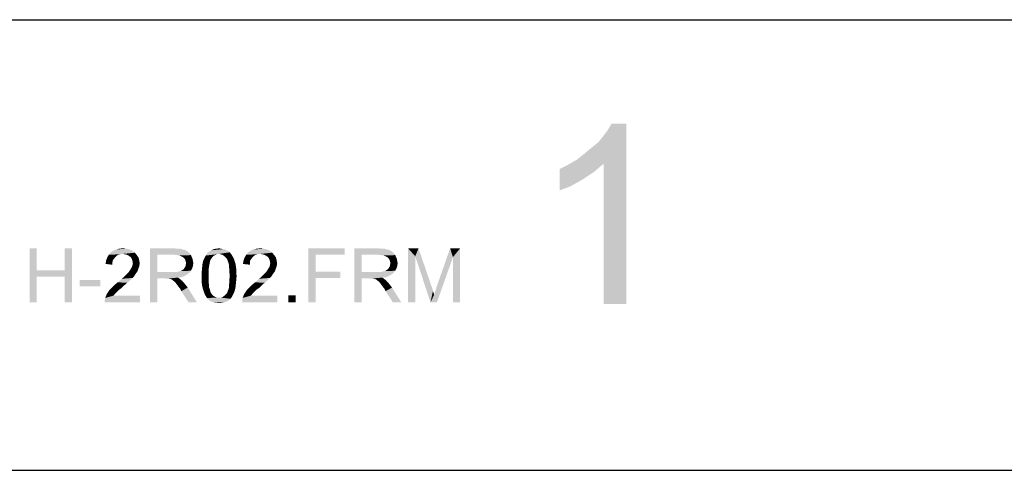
# Model space of a CAD drawing. Extents: x 0 to 841, y 0 to 594.
# Tile 2 of 102: x 32 to 65, y 0 to 15. Entities that reach past the tile are written whole.
import ezdxf

# ---------------------------------------------------------------- set-up
doc = ezdxf.new("R2010")
doc.units = 0
doc.header["$LTSCALE"] = 46.255
doc.header["$MEASUREMENT"] = 0
doc.layers.get('0').update_dxf_attribs({"linetype": 'CONTINUOUS'})

msp = doc.modelspace()

# ---------------------------------------------------------------- linework, layer by layer
at = {"color": 3, "linetype": 'Continuous'}
msp.add_line((15, 15), (826, 15), dxfattribs=at)
at = {"color": 4, "linetype": 'Continuous'}
msp.add_line((0, 0), (841, 0), dxfattribs=at)
at = {"color": 1, "linetype": 'Continuous'}
for points in [[(50.56836, 10.33902), (50.79058, 10.5168), (52.2128, 11.53902)], [(51.45725, 10.20569), (50.56836, 10.33902), (52.2128, 11.53902)], [(50.79058, 10.5168), (51.05725, 10.73902), (52.2128, 11.53902)], [(51.05725, 10.73902), (51.27947, 10.9168), (52.2128, 11.53902)], [(51.27947, 10.9168), (51.45725, 11.13902), (52.2128, 11.53902)], [(51.45725, 11.13902), (51.59058, 11.3168), (52.2128, 11.53902)], [(51.45725, 5.53902), (51.45725, 10.20569), (52.2128, 11.53902)], [(51.45725, 5.53902), (52.2128, 11.53902), (52.2128, 5.53902)], [(52.2128, 11.53902), (51.59058, 11.3168), (51.72391, 11.53902)], [(49.99058, 10.02791), (50.25725, 10.16124), (51.45725, 10.20569)], [(49.99058, 10.02791), (51.45725, 10.20569), (51.14614, 9.93902)], [(51.45725, 10.20569), (50.25725, 10.16124), (50.56836, 10.33902)], [(51.14614, 9.93902), (49.99058, 9.3168), (49.99058, 10.02791)], [(51.14614, 9.93902), (50.74614, 9.67235), (49.99058, 9.3168)], [(50.74614, 9.67235), (50.34614, 9.45013), (49.99058, 9.3168)], [(32.59047, 7.38995), (32.59047, 6.65662), (32.35047, 5.58995)], [(32.59047, 7.38995), (32.35047, 5.58995), (32.35047, 7.38995)], [(33.7638, 7.38995), (33.5238, 6.65662), (33.5238, 7.38995)], [(33.5238, 6.44328), (33.5238, 6.65662), (33.7638, 7.38995)], [(33.5238, 5.58995), (33.5238, 6.44328), (33.7638, 7.38995)], [(33.5238, 5.58995), (33.7638, 7.38995), (33.7638, 5.58995)], [(35.85713, 7.24328), (34.99047, 7.17662), (35.05713, 7.25662)], [(35.85713, 7.24328), (35.45713, 7.20328), (34.99047, 7.17662)], [(35.77713, 7.30995), (35.05713, 7.25662), (35.13713, 7.30995)], [(35.05713, 7.25662), (35.77713, 7.30995), (35.85713, 7.24328)], [(35.6838, 7.34995), (35.13713, 7.30995), (35.23047, 7.34995)], [(35.13713, 7.30995), (35.6838, 7.34995), (35.77713, 7.30995)], [(35.57713, 7.37662), (35.23047, 7.34995), (35.33713, 7.37662)], [(35.23047, 7.34995), (35.57713, 7.37662), (35.6838, 7.34995)], [(35.33713, 7.37662), (35.45713, 7.38995), (35.57713, 7.37662)], [(35.5238, 7.18995), (35.45713, 7.20328), (35.85713, 7.24328)], [(35.59047, 7.17662), (35.5238, 7.18995), (35.85713, 7.24328)], [(35.59047, 7.17662), (35.85713, 7.24328), (35.9238, 7.16328)], [(36.3638, 7.38995), (37.15047, 7.38995), (36.6038, 7.17662)], [(36.6038, 7.17662), (36.3638, 5.58995), (36.3638, 7.38995)], [(37.15047, 7.38995), (37.27047, 7.37662), (36.6038, 7.17662)], [(37.3638, 7.37662), (37.45713, 7.34995), (36.6038, 7.17662)], [(37.27047, 7.37662), (37.3638, 7.37662), (36.6038, 7.17662)], [(37.45713, 7.34995), (37.5238, 7.33662), (36.6038, 7.17662)], [(37.5238, 7.33662), (37.57713, 7.30995), (36.6038, 7.17662)], [(37.57713, 7.30995), (37.63047, 7.26995), (36.6038, 7.17662)], [(37.63047, 7.26995), (37.6838, 7.21662), (36.6038, 7.17662)], [(37.1638, 7.17662), (36.6038, 7.17662), (37.6838, 7.21662)], [(37.25713, 7.16328), (37.1638, 7.17662), (37.6838, 7.21662)], [(37.25713, 7.16328), (37.6838, 7.21662), (37.7238, 7.16328)], [(38.65713, 7.20328), (38.21713, 7.14995), (38.27047, 7.22995)], [(39.01713, 7.25662), (38.27047, 7.22995), (38.33713, 7.28328)], [(38.65713, 7.20328), (38.27047, 7.22995), (39.01713, 7.25662)], [(38.91047, 7.32328), (38.9638, 7.29662), (38.33713, 7.28328)], [(38.91047, 7.32328), (38.33713, 7.28328), (38.4038, 7.32328)], [(38.33713, 7.28328), (38.9638, 7.29662), (39.01713, 7.25662)], [(38.79047, 7.36328), (38.85713, 7.34995), (38.4038, 7.32328)], [(38.79047, 7.36328), (38.4038, 7.32328), (38.4838, 7.36328)], [(38.4038, 7.32328), (38.85713, 7.34995), (38.91047, 7.32328)], [(38.7238, 7.37662), (38.4838, 7.36328), (38.5638, 7.37662)], [(38.4838, 7.36328), (38.7238, 7.37662), (38.79047, 7.36328)], [(38.5638, 7.37662), (38.65713, 7.38995), (38.7238, 7.37662)], [(38.65713, 7.20328), (39.01713, 7.25662), (39.05713, 7.20328)], [(40.43047, 7.24328), (39.5638, 7.17662), (39.63047, 7.25662)], [(40.43047, 7.24328), (40.03047, 7.20328), (39.5638, 7.17662)], [(40.35047, 7.30995), (39.63047, 7.25662), (39.71047, 7.30995)], [(39.63047, 7.25662), (40.35047, 7.30995), (40.43047, 7.24328)], [(40.25713, 7.34995), (39.71047, 7.30995), (39.8038, 7.34995)], [(39.71047, 7.30995), (40.25713, 7.34995), (40.35047, 7.30995)], [(40.15047, 7.37662), (39.8038, 7.34995), (39.91047, 7.37662)], [(39.8038, 7.34995), (40.15047, 7.37662), (40.25713, 7.34995)], [(39.91047, 7.37662), (40.03047, 7.38995), (40.15047, 7.37662)], [(40.09713, 7.18995), (40.03047, 7.20328), (40.43047, 7.24328)], [(40.1638, 7.17662), (40.09713, 7.18995), (40.43047, 7.24328)], [(40.1638, 7.17662), (40.43047, 7.24328), (40.49713, 7.16328)], [(41.63047, 7.38995), (42.8438, 7.38995), (41.87047, 7.17662)], [(41.87047, 7.17662), (41.63047, 5.58995), (41.63047, 7.38995)], [(41.87047, 7.17662), (42.8438, 7.38995), (42.8438, 7.17662)], [(43.1638, 7.38995), (43.95047, 7.38995), (43.4038, 7.17662)], [(43.4038, 7.17662), (43.1638, 5.58995), (43.1638, 7.38995)], [(43.95047, 7.38995), (44.07047, 7.37662), (43.4038, 7.17662)], [(44.1638, 7.37662), (44.25713, 7.34995), (43.4038, 7.17662)], [(44.07047, 7.37662), (44.1638, 7.37662), (43.4038, 7.17662)], [(44.25713, 7.34995), (44.3238, 7.33662), (43.4038, 7.17662)], [(44.3238, 7.33662), (44.37713, 7.30995), (43.4038, 7.17662)], [(44.37713, 7.30995), (44.43047, 7.26995), (43.4038, 7.17662)], [(44.43047, 7.26995), (44.4838, 7.21662), (43.4038, 7.17662)], [(43.9638, 7.17662), (43.4038, 7.17662), (44.4838, 7.21662)], [(44.05713, 7.16328), (43.9638, 7.17662), (44.4838, 7.21662)], [(44.05713, 7.16328), (44.4838, 7.21662), (44.5238, 7.16328)], [(44.95047, 7.38995), (45.29713, 7.38995), (45.19047, 7.12328)], [(45.19047, 7.12328), (44.95047, 5.58995), (44.95047, 7.38995)], [(45.19047, 7.12328), (45.29713, 7.38995), (45.73713, 6.10995)], [(46.4438, 7.09662), (45.91047, 6.13662), (46.35047, 7.38995)], [(46.35047, 7.38995), (46.6838, 7.38995), (46.4438, 7.09662)], [(46.4438, 5.58995), (46.4438, 7.09662), (46.6838, 7.38995)], [(46.4438, 5.58995), (46.6838, 7.38995), (46.6838, 5.58995)], [(35.11047, 6.92328), (34.8838, 6.86995), (34.89713, 6.97662)], [(34.8838, 6.86995), (35.11047, 6.92328), (35.11047, 6.84328)], [(35.1638, 7.04328), (34.89713, 6.97662), (34.93713, 7.08328)], [(35.1638, 7.04328), (35.1238, 6.98995), (34.89713, 6.97662)], [(34.89713, 6.97662), (35.1238, 6.98995), (35.11047, 6.92328)], [(35.31047, 7.17662), (35.2438, 7.13662), (34.93713, 7.08328)], [(35.31047, 7.17662), (34.93713, 7.08328), (34.99047, 7.17662)], [(35.2438, 7.13662), (35.2038, 7.09662), (34.93713, 7.08328)], [(34.93713, 7.08328), (35.2038, 7.09662), (35.1638, 7.04328)], [(35.45713, 7.20328), (35.37713, 7.18995), (34.99047, 7.17662)], [(34.99047, 7.17662), (35.37713, 7.18995), (35.31047, 7.17662)], [(35.9238, 7.16328), (35.6438, 7.14995), (35.59047, 7.17662)], [(35.69713, 7.10995), (35.6438, 7.14995), (35.9238, 7.16328)], [(35.69713, 7.10995), (35.9238, 7.16328), (35.97713, 7.08328)], [(35.97713, 7.08328), (35.73713, 7.06995), (35.69713, 7.10995)], [(35.7638, 7.01662), (35.73713, 7.06995), (35.97713, 7.08328)], [(35.7638, 7.01662), (35.97713, 7.08328), (36.0038, 6.98995)], [(36.0038, 6.98995), (35.77713, 6.96328), (35.7638, 7.01662)], [(35.79047, 6.89662), (35.77713, 6.96328), (36.0038, 6.98995)], [(36.01713, 6.88328), (35.77713, 6.82995), (35.79047, 6.89662)], [(35.77713, 6.82995), (36.01713, 6.88328), (36.0038, 6.78995)], [(35.79047, 6.89662), (36.0038, 6.98995), (36.01713, 6.88328)], [(36.6038, 7.17662), (36.6038, 6.60328), (36.3638, 5.58995)], [(37.7238, 7.16328), (37.33713, 7.14995), (37.25713, 7.16328)], [(37.4038, 7.12328), (37.33713, 7.14995), (37.7238, 7.16328)], [(37.45713, 7.09662), (37.4038, 7.12328), (37.7238, 7.16328)], [(37.45713, 7.09662), (37.7238, 7.16328), (37.75047, 7.09662)], [(37.75047, 7.09662), (37.51047, 7.04328), (37.45713, 7.09662)], [(37.51047, 7.04328), (37.75047, 7.09662), (37.77713, 7.04328)], [(37.77713, 7.04328), (37.53713, 7.00328), (37.51047, 7.04328)], [(37.53713, 7.00328), (37.77713, 7.04328), (37.79047, 6.96328)], [(37.79047, 6.96328), (37.55047, 6.94995), (37.53713, 7.00328)], [(37.55047, 6.94995), (37.79047, 6.96328), (37.8038, 6.89662)], [(37.8038, 6.89662), (37.5638, 6.88328), (37.55047, 6.94995)], [(37.55047, 6.84328), (37.5638, 6.88328), (37.8038, 6.89662)], [(37.55047, 6.80328), (37.55047, 6.84328), (37.8038, 6.89662)], [(37.55047, 6.80328), (37.8038, 6.89662), (37.79047, 6.80328)], [(38.33713, 6.84328), (38.09713, 6.76328), (38.11047, 6.88328)], [(38.3638, 6.97662), (38.11047, 6.88328), (38.13713, 6.98995)], [(38.3638, 6.97662), (38.35047, 6.90995), (38.11047, 6.88328)], [(38.11047, 6.88328), (38.35047, 6.90995), (38.33713, 6.84328)], [(38.41713, 7.06995), (38.39047, 7.02995), (38.13713, 6.98995)], [(38.41713, 7.06995), (38.13713, 6.98995), (38.17713, 7.06995)], [(38.13713, 6.98995), (38.39047, 7.02995), (38.3638, 6.97662)], [(38.45713, 7.12328), (38.17713, 7.06995), (38.21713, 7.14995)], [(38.17713, 7.06995), (38.45713, 7.12328), (38.41713, 7.06995)], [(38.65713, 7.20328), (38.57713, 7.18995), (38.21713, 7.14995)], [(38.57713, 7.18995), (38.5238, 7.16328), (38.21713, 7.14995)], [(38.21713, 7.14995), (38.5238, 7.16328), (38.45713, 7.12328)], [(39.05713, 7.20328), (38.7238, 7.18995), (38.65713, 7.20328)], [(38.79047, 7.16328), (38.7238, 7.18995), (39.05713, 7.20328)], [(38.79047, 7.16328), (39.05713, 7.20328), (39.0838, 7.16328)], [(39.0838, 7.16328), (38.85713, 7.10995), (38.79047, 7.16328)], [(38.85713, 7.10995), (39.0838, 7.16328), (39.1238, 7.09662)], [(39.1238, 7.09662), (38.91047, 7.05662), (38.85713, 7.10995)], [(38.91047, 7.05662), (39.1238, 7.09662), (39.15047, 7.04328)], [(39.15047, 7.04328), (38.93713, 7.01662), (38.91047, 7.05662)], [(38.95047, 6.96328), (38.93713, 7.01662), (39.15047, 7.04328)], [(38.95047, 6.96328), (39.15047, 7.04328), (39.17713, 6.96328)], [(39.17713, 6.96328), (38.97713, 6.89662), (38.95047, 6.96328)], [(38.97713, 6.89662), (39.17713, 6.96328), (39.2038, 6.89662)], [(39.2038, 6.89662), (38.99047, 6.82995), (38.97713, 6.89662)], [(38.99047, 6.82995), (39.2038, 6.89662), (39.21713, 6.80328)], [(39.6838, 6.92328), (39.45713, 6.86995), (39.47047, 6.97662)], [(39.45713, 6.86995), (39.6838, 6.92328), (39.6838, 6.84328)], [(39.73713, 7.04328), (39.47047, 6.97662), (39.51047, 7.08328)], [(39.73713, 7.04328), (39.69713, 6.98995), (39.47047, 6.97662)], [(39.47047, 6.97662), (39.69713, 6.98995), (39.6838, 6.92328)], [(39.8838, 7.17662), (39.81713, 7.13662), (39.51047, 7.08328)], [(39.8838, 7.17662), (39.51047, 7.08328), (39.5638, 7.17662)], [(39.81713, 7.13662), (39.77713, 7.09662), (39.51047, 7.08328)], [(39.51047, 7.08328), (39.77713, 7.09662), (39.73713, 7.04328)], [(40.03047, 7.20328), (39.95047, 7.18995), (39.5638, 7.17662)], [(39.5638, 7.17662), (39.95047, 7.18995), (39.8838, 7.17662)], [(40.49713, 7.16328), (40.21713, 7.14995), (40.1638, 7.17662)], [(40.27047, 7.10995), (40.21713, 7.14995), (40.49713, 7.16328)], [(40.27047, 7.10995), (40.49713, 7.16328), (40.55047, 7.08328)], [(40.55047, 7.08328), (40.31047, 7.06995), (40.27047, 7.10995)], [(40.33713, 7.01662), (40.31047, 7.06995), (40.55047, 7.08328)], [(40.33713, 7.01662), (40.55047, 7.08328), (40.57713, 6.98995)], [(40.57713, 6.98995), (40.35047, 6.96328), (40.33713, 7.01662)], [(40.3638, 6.89662), (40.35047, 6.96328), (40.57713, 6.98995)], [(40.59047, 6.88328), (40.35047, 6.82995), (40.3638, 6.89662)], [(40.35047, 6.82995), (40.59047, 6.88328), (40.57713, 6.78995)], [(40.3638, 6.89662), (40.57713, 6.98995), (40.59047, 6.88328)], [(41.87047, 7.17662), (41.87047, 6.61662), (41.63047, 5.58995)], [(43.4038, 7.17662), (43.4038, 6.60328), (43.1638, 5.58995)], [(44.5238, 7.16328), (44.13713, 7.14995), (44.05713, 7.16328)], [(44.2038, 7.12328), (44.13713, 7.14995), (44.5238, 7.16328)], [(44.25713, 7.09662), (44.2038, 7.12328), (44.5238, 7.16328)], [(44.25713, 7.09662), (44.5238, 7.16328), (44.55047, 7.09662)], [(44.55047, 7.09662), (44.31047, 7.04328), (44.25713, 7.09662)], [(44.31047, 7.04328), (44.55047, 7.09662), (44.57713, 7.04328)], [(44.57713, 7.04328), (44.33713, 7.00328), (44.31047, 7.04328)], [(44.33713, 7.00328), (44.57713, 7.04328), (44.59047, 6.96328)], [(44.59047, 6.96328), (44.35047, 6.94995), (44.33713, 7.00328)], [(44.35047, 6.94995), (44.59047, 6.96328), (44.6038, 6.89662)], [(44.6038, 6.89662), (44.3638, 6.88328), (44.35047, 6.94995)], [(44.35047, 6.84328), (44.3638, 6.88328), (44.6038, 6.89662)], [(44.35047, 6.80328), (44.35047, 6.84328), (44.6038, 6.89662)], [(44.35047, 6.80328), (44.6038, 6.89662), (44.59047, 6.80328)], [(44.95047, 5.58995), (45.19047, 7.12328), (45.19047, 5.58995)], [(45.73713, 6.10995), (45.69713, 5.58995), (45.19047, 7.12328)], [(45.69713, 5.58995), (45.81713, 5.84328), (46.4438, 7.09662)], [(45.69713, 5.58995), (46.4438, 7.09662), (45.91047, 5.58995)], [(45.81713, 5.84328), (45.83047, 5.89662), (46.4438, 7.09662)], [(45.83047, 5.89662), (45.85713, 5.96328), (46.4438, 7.09662)], [(45.85713, 5.96328), (45.8838, 6.04328), (46.4438, 7.09662)], [(45.8838, 6.04328), (45.91047, 6.13662), (46.4438, 7.09662)], [(32.59047, 6.65662), (32.59047, 6.44328), (32.35047, 5.58995)], [(32.59047, 6.65662), (33.5238, 6.65662), (32.59047, 6.44328)], [(33.5238, 6.44328), (32.59047, 6.44328), (33.5238, 6.65662)], [(35.57713, 6.52328), (35.61713, 6.56328), (35.91047, 6.57662)], [(35.57713, 6.52328), (35.91047, 6.57662), (35.87047, 6.52328)], [(35.91047, 6.57662), (35.61713, 6.56328), (35.65713, 6.60328)], [(35.95047, 6.62995), (35.65713, 6.60328), (35.6838, 6.64328)], [(35.65713, 6.60328), (35.95047, 6.62995), (35.91047, 6.57662)], [(35.9638, 6.68328), (35.6838, 6.64328), (35.7238, 6.70995)], [(35.6838, 6.64328), (35.9638, 6.68328), (35.95047, 6.62995)], [(35.7238, 6.70995), (35.7638, 6.77662), (36.0038, 6.78995)], [(35.7238, 6.70995), (36.0038, 6.78995), (35.9638, 6.68328)], [(36.0038, 6.78995), (35.7638, 6.77662), (35.77713, 6.82995)], [(36.6038, 6.60328), (36.6038, 6.38995), (36.3638, 5.58995)], [(37.25713, 6.60328), (37.67047, 6.57662), (36.6038, 6.38995)], [(37.19047, 6.60328), (37.25713, 6.60328), (36.6038, 6.38995)], [(37.11047, 6.60328), (37.19047, 6.60328), (36.6038, 6.38995)], [(36.6038, 6.60328), (37.11047, 6.60328), (36.6038, 6.38995)], [(37.67047, 6.57662), (37.6038, 6.52328), (36.6038, 6.38995)], [(37.25713, 6.60328), (37.31047, 6.61662), (37.7238, 6.64328)], [(37.25713, 6.60328), (37.7238, 6.64328), (37.67047, 6.57662)], [(37.31047, 6.61662), (37.3638, 6.62995), (37.7238, 6.64328)], [(37.7238, 6.64328), (37.3638, 6.62995), (37.4038, 6.64328)], [(37.4038, 6.64328), (37.4438, 6.66995), (37.7638, 6.72328)], [(37.4038, 6.64328), (37.7638, 6.72328), (37.7238, 6.64328)], [(37.4438, 6.66995), (37.4838, 6.69662), (37.7638, 6.72328)], [(37.7638, 6.72328), (37.4838, 6.69662), (37.51047, 6.73662)], [(37.51047, 6.73662), (37.5238, 6.76328), (37.79047, 6.80328)], [(37.51047, 6.73662), (37.79047, 6.80328), (37.7638, 6.72328)], [(37.79047, 6.80328), (37.5238, 6.76328), (37.55047, 6.80328)], [(38.3238, 6.76328), (38.31047, 6.66995), (38.0838, 6.61662)], [(38.3238, 6.76328), (38.0838, 6.61662), (38.09713, 6.76328)], [(38.0838, 6.61662), (38.31047, 6.66995), (38.31047, 6.57662)], [(38.31047, 6.57662), (38.0838, 6.46995), (38.0838, 6.61662)], [(38.0838, 6.46995), (38.31047, 6.57662), (38.31047, 6.46995)], [(38.09713, 6.76328), (38.33713, 6.84328), (38.3238, 6.76328)], [(39.21713, 6.80328), (38.99047, 6.76328), (38.99047, 6.82995)], [(38.99047, 6.76328), (39.21713, 6.80328), (39.23047, 6.70995)], [(39.23047, 6.70995), (39.0038, 6.66995), (38.99047, 6.76328)], [(39.0038, 6.66995), (39.23047, 6.70995), (39.23047, 6.58995)], [(39.23047, 6.58995), (39.0038, 6.57662), (39.0038, 6.66995)], [(39.01713, 6.46995), (39.0038, 6.57662), (39.23047, 6.58995)], [(39.01713, 6.46995), (39.23047, 6.58995), (39.2438, 6.46995)], [(40.15047, 6.52328), (40.19047, 6.56328), (40.4838, 6.57662)], [(40.15047, 6.52328), (40.4838, 6.57662), (40.4438, 6.52328)], [(40.4838, 6.57662), (40.19047, 6.56328), (40.23047, 6.60328)], [(40.5238, 6.62995), (40.23047, 6.60328), (40.25713, 6.64328)], [(40.23047, 6.60328), (40.5238, 6.62995), (40.4838, 6.57662)], [(40.53713, 6.68328), (40.25713, 6.64328), (40.29713, 6.70995)], [(40.25713, 6.64328), (40.53713, 6.68328), (40.5238, 6.62995)], [(40.29713, 6.70995), (40.33713, 6.77662), (40.57713, 6.78995)], [(40.29713, 6.70995), (40.57713, 6.78995), (40.53713, 6.68328)], [(40.57713, 6.78995), (40.33713, 6.77662), (40.35047, 6.82995)], [(41.87047, 6.61662), (41.87047, 6.40328), (41.63047, 5.58995)], [(41.87047, 6.40328), (42.69713, 6.61662), (42.69713, 6.40328)], [(41.87047, 6.61662), (42.69713, 6.61662), (41.87047, 6.40328)], [(43.4038, 6.60328), (43.4038, 6.38995), (43.1638, 5.58995)], [(44.05713, 6.60328), (44.47047, 6.57662), (43.4038, 6.38995)], [(43.99047, 6.60328), (44.05713, 6.60328), (43.4038, 6.38995)], [(43.91047, 6.60328), (43.99047, 6.60328), (43.4038, 6.38995)], [(43.4038, 6.60328), (43.91047, 6.60328), (43.4038, 6.38995)], [(44.47047, 6.57662), (44.4038, 6.52328), (43.4038, 6.38995)], [(44.05713, 6.60328), (44.11047, 6.61662), (44.5238, 6.64328)], [(44.05713, 6.60328), (44.5238, 6.64328), (44.47047, 6.57662)], [(44.11047, 6.61662), (44.1638, 6.62995), (44.5238, 6.64328)], [(44.5238, 6.64328), (44.1638, 6.62995), (44.2038, 6.64328)], [(44.2038, 6.64328), (44.2438, 6.66995), (44.5638, 6.72328)], [(44.2038, 6.64328), (44.5638, 6.72328), (44.5238, 6.64328)], [(44.2438, 6.66995), (44.2838, 6.69662), (44.5638, 6.72328)], [(44.5638, 6.72328), (44.2838, 6.69662), (44.31047, 6.73662)], [(44.31047, 6.73662), (44.3238, 6.76328), (44.59047, 6.80328)], [(44.31047, 6.73662), (44.59047, 6.80328), (44.5638, 6.72328)], [(44.59047, 6.80328), (44.3238, 6.76328), (44.35047, 6.80328)], [(32.35047, 5.58995), (32.59047, 6.44328), (32.59047, 5.58995)], [(34.71047, 6.33662), (34.01713, 6.12328), (34.01713, 6.33662)], [(34.01713, 6.12328), (34.71047, 6.33662), (34.71047, 6.12328)], [(35.6038, 6.24328), (35.2038, 6.18995), (35.2838, 6.25662)], [(35.2038, 6.18995), (35.6038, 6.24328), (35.49713, 6.14995)], [(35.69713, 6.32328), (35.2838, 6.25662), (35.3638, 6.32328)], [(35.2838, 6.25662), (35.69713, 6.32328), (35.6038, 6.24328)], [(35.3638, 6.32328), (35.41713, 6.37662), (35.77713, 6.40328)], [(35.3638, 6.32328), (35.77713, 6.40328), (35.69713, 6.32328)], [(35.77713, 6.40328), (35.41713, 6.37662), (35.4838, 6.42995)], [(35.83047, 6.45662), (35.4838, 6.42995), (35.53713, 6.48328)], [(35.4838, 6.42995), (35.83047, 6.45662), (35.77713, 6.40328)], [(35.87047, 6.52328), (35.53713, 6.48328), (35.57713, 6.52328)], [(35.53713, 6.48328), (35.87047, 6.52328), (35.83047, 6.45662)], [(36.3638, 5.58995), (36.6038, 6.38995), (36.6038, 5.58995)], [(37.6038, 6.52328), (37.51047, 6.46995), (36.6038, 6.38995)], [(37.51047, 6.46995), (37.41713, 6.42995), (36.6038, 6.38995)], [(37.41713, 6.42995), (37.29713, 6.41662), (36.6038, 6.38995)], [(36.87047, 6.38995), (36.6038, 6.38995), (37.29713, 6.41662)], [(36.91047, 6.37662), (36.87047, 6.38995), (37.29713, 6.41662)], [(36.95047, 6.37662), (36.91047, 6.37662), (37.29713, 6.41662)], [(36.97713, 6.37662), (36.95047, 6.37662), (37.29713, 6.41662)], [(37.0038, 6.37662), (36.97713, 6.37662), (37.29713, 6.41662)], [(37.05713, 6.36328), (37.0038, 6.37662), (37.29713, 6.41662)], [(37.05713, 6.36328), (37.29713, 6.41662), (37.3638, 6.36328)], [(37.3638, 6.36328), (37.11047, 6.33662), (37.05713, 6.36328)], [(37.13713, 6.30995), (37.11047, 6.33662), (37.3638, 6.36328)], [(37.13713, 6.30995), (37.3638, 6.36328), (37.43047, 6.30995)], [(37.43047, 6.30995), (37.17713, 6.28328), (37.13713, 6.30995)], [(37.2038, 6.25662), (37.17713, 6.28328), (37.43047, 6.30995)], [(37.23047, 6.21662), (37.2038, 6.25662), (37.43047, 6.30995)], [(37.23047, 6.21662), (37.43047, 6.30995), (37.5238, 6.20328)], [(38.31047, 6.46995), (38.31047, 6.36328), (38.0838, 6.34995)], [(38.31047, 6.46995), (38.0838, 6.34995), (38.0838, 6.46995)], [(38.0838, 6.34995), (38.31047, 6.36328), (38.31047, 6.26995)], [(38.31047, 6.26995), (38.0838, 6.22995), (38.0838, 6.34995)], [(38.0838, 6.22995), (38.31047, 6.26995), (38.3238, 6.17662)], [(38.3238, 6.17662), (38.09713, 6.13662), (38.0838, 6.22995)], [(39.21713, 6.18995), (38.99047, 6.17662), (39.0038, 6.26995)], [(39.2438, 6.46995), (39.0038, 6.36328), (39.01713, 6.46995)], [(39.0038, 6.36328), (39.2438, 6.46995), (39.23047, 6.32328)], [(39.23047, 6.32328), (39.0038, 6.26995), (39.0038, 6.36328)], [(39.0038, 6.26995), (39.23047, 6.32328), (39.21713, 6.18995)], [(40.17713, 6.24328), (39.77713, 6.18995), (39.85713, 6.25662)], [(39.77713, 6.18995), (40.17713, 6.24328), (40.07047, 6.14995)], [(40.27047, 6.32328), (39.85713, 6.25662), (39.93713, 6.32328)], [(39.85713, 6.25662), (40.27047, 6.32328), (40.17713, 6.24328)], [(39.93713, 6.32328), (39.99047, 6.37662), (40.35047, 6.40328)], [(39.93713, 6.32328), (40.35047, 6.40328), (40.27047, 6.32328)], [(40.35047, 6.40328), (39.99047, 6.37662), (40.05713, 6.42995)], [(40.4038, 6.45662), (40.05713, 6.42995), (40.11047, 6.48328)], [(40.05713, 6.42995), (40.4038, 6.45662), (40.35047, 6.40328)], [(40.4438, 6.52328), (40.11047, 6.48328), (40.15047, 6.52328)], [(40.11047, 6.48328), (40.4438, 6.52328), (40.4038, 6.45662)], [(41.63047, 5.58995), (41.87047, 6.40328), (41.87047, 5.58995)], [(43.1638, 5.58995), (43.4038, 6.38995), (43.4038, 5.58995)], [(44.4038, 6.52328), (44.31047, 6.46995), (43.4038, 6.38995)], [(44.31047, 6.46995), (44.21713, 6.42995), (43.4038, 6.38995)], [(44.21713, 6.42995), (44.09713, 6.41662), (43.4038, 6.38995)], [(43.67047, 6.38995), (43.4038, 6.38995), (44.09713, 6.41662)], [(43.71047, 6.37662), (43.67047, 6.38995), (44.09713, 6.41662)], [(43.75047, 6.37662), (43.71047, 6.37662), (44.09713, 6.41662)], [(43.77713, 6.37662), (43.75047, 6.37662), (44.09713, 6.41662)], [(43.8038, 6.37662), (43.77713, 6.37662), (44.09713, 6.41662)], [(43.85713, 6.36328), (43.8038, 6.37662), (44.09713, 6.41662)], [(43.85713, 6.36328), (44.09713, 6.41662), (44.1638, 6.36328)], [(44.1638, 6.36328), (43.91047, 6.33662), (43.85713, 6.36328)], [(43.93713, 6.30995), (43.91047, 6.33662), (44.1638, 6.36328)], [(43.93713, 6.30995), (44.1638, 6.36328), (44.23047, 6.30995)], [(44.23047, 6.30995), (43.97713, 6.28328), (43.93713, 6.30995)], [(44.0038, 6.25662), (43.97713, 6.28328), (44.23047, 6.30995)], [(44.03047, 6.21662), (44.0038, 6.25662), (44.23047, 6.30995)], [(44.03047, 6.21662), (44.23047, 6.30995), (44.3238, 6.20328)], [(35.2838, 5.96328), (34.9238, 5.86995), (35.0038, 5.98995)], [(35.2838, 5.96328), (35.2438, 5.92328), (34.9238, 5.86995)], [(34.9238, 5.86995), (35.2438, 5.92328), (35.19047, 5.86995)], [(35.33713, 6.01662), (35.0038, 5.98995), (35.05713, 6.04328)], [(35.0038, 5.98995), (35.33713, 6.01662), (35.2838, 5.96328)], [(35.41713, 6.06995), (35.05713, 6.04328), (35.1238, 6.10995)], [(35.05713, 6.04328), (35.41713, 6.06995), (35.33713, 6.01662)], [(35.49713, 6.14995), (35.1238, 6.10995), (35.2038, 6.18995)], [(35.1238, 6.10995), (35.49713, 6.14995), (35.41713, 6.06995)], [(37.5238, 6.20328), (37.27047, 6.16328), (37.23047, 6.21662)], [(37.31047, 6.10995), (37.27047, 6.16328), (37.5238, 6.20328)], [(37.31047, 6.10995), (37.5238, 6.20328), (37.61713, 6.08328)], [(37.61713, 6.08328), (37.3638, 6.04328), (37.31047, 6.10995)], [(37.4038, 5.96328), (37.3638, 6.04328), (37.61713, 6.08328)], [(37.6438, 5.58995), (37.4038, 5.96328), (37.61713, 6.08328)], [(37.6438, 5.58995), (37.61713, 6.08328), (37.9238, 5.58995)], [(38.09713, 6.13662), (38.3238, 6.17662), (38.3238, 6.09662)], [(38.3238, 6.09662), (38.1238, 6.02995), (38.09713, 6.13662)], [(38.1238, 6.02995), (38.3238, 6.09662), (38.35047, 6.02995)], [(38.35047, 6.02995), (38.15047, 5.94995), (38.1238, 6.02995)], [(38.35047, 6.02995), (38.3638, 5.97662), (38.15047, 5.94995)], [(38.15047, 5.94995), (38.3638, 5.97662), (38.37713, 5.92328)], [(38.37713, 5.92328), (38.17713, 5.86995), (38.15047, 5.94995)], [(38.37713, 5.92328), (38.4038, 5.88328), (38.17713, 5.86995)], [(38.91047, 5.88328), (38.93713, 5.92328), (39.17713, 5.96328)], [(38.91047, 5.88328), (39.17713, 5.96328), (39.13713, 5.86995)], [(39.17713, 5.96328), (38.93713, 5.92328), (38.95047, 5.97662)], [(38.95047, 5.97662), (38.97713, 6.02995), (39.2038, 6.06995)], [(38.95047, 5.97662), (39.2038, 6.06995), (39.17713, 5.96328)], [(39.2038, 6.06995), (38.97713, 6.02995), (38.99047, 6.09662)], [(38.99047, 6.09662), (38.99047, 6.17662), (39.21713, 6.18995)], [(38.99047, 6.09662), (39.21713, 6.18995), (39.2038, 6.06995)], [(39.85713, 5.96328), (39.49713, 5.86995), (39.57713, 5.98995)], [(39.85713, 5.96328), (39.81713, 5.92328), (39.49713, 5.86995)], [(39.49713, 5.86995), (39.81713, 5.92328), (39.7638, 5.86995)], [(39.91047, 6.01662), (39.57713, 5.98995), (39.63047, 6.04328)], [(39.57713, 5.98995), (39.91047, 6.01662), (39.85713, 5.96328)], [(39.99047, 6.06995), (39.63047, 6.04328), (39.69713, 6.10995)], [(39.63047, 6.04328), (39.99047, 6.06995), (39.91047, 6.01662)], [(40.07047, 6.14995), (39.69713, 6.10995), (39.77713, 6.18995)], [(39.69713, 6.10995), (40.07047, 6.14995), (39.99047, 6.06995)], [(44.3238, 6.20328), (44.07047, 6.16328), (44.03047, 6.21662)], [(44.11047, 6.10995), (44.07047, 6.16328), (44.3238, 6.20328)], [(44.11047, 6.10995), (44.3238, 6.20328), (44.41713, 6.08328)], [(44.41713, 6.08328), (44.1638, 6.04328), (44.11047, 6.10995)], [(44.2038, 5.96328), (44.1638, 6.04328), (44.41713, 6.08328)], [(44.4438, 5.58995), (44.2038, 5.96328), (44.41713, 6.08328)], [(44.4438, 5.58995), (44.41713, 6.08328), (44.7238, 5.58995)], [(45.73713, 6.10995), (45.7638, 6.02995), (45.69713, 5.58995)], [(45.7638, 6.02995), (45.77713, 5.96328), (45.69713, 5.58995)], [(45.77713, 5.96328), (45.8038, 5.89662), (45.69713, 5.58995)], [(34.85713, 5.66995), (34.87047, 5.73662), (36.03047, 5.81662)], [(34.85713, 5.58995), (34.85713, 5.66995), (36.03047, 5.81662)], [(34.85713, 5.58995), (36.03047, 5.81662), (36.03047, 5.58995)], [(35.19047, 5.86995), (35.15047, 5.81662), (34.87047, 5.73662)], [(35.19047, 5.86995), (34.87047, 5.73662), (34.9238, 5.86995)], [(35.15047, 5.81662), (36.03047, 5.81662), (34.87047, 5.73662)], [(38.17713, 5.86995), (38.4038, 5.88328), (38.45713, 5.81662)], [(38.45713, 5.81662), (38.21713, 5.80328), (38.17713, 5.86995)], [(38.21713, 5.80328), (38.45713, 5.81662), (38.5238, 5.77662)], [(38.5238, 5.77662), (38.25713, 5.73662), (38.21713, 5.80328)], [(38.5238, 5.77662), (38.59047, 5.74995), (38.25713, 5.73662)], [(38.65713, 5.74995), (38.7238, 5.74995), (38.25713, 5.73662)], [(38.59047, 5.74995), (38.65713, 5.74995), (38.25713, 5.73662)], [(39.0438, 5.70995), (38.25713, 5.73662), (38.7238, 5.74995)], [(39.0438, 5.70995), (38.29713, 5.69662), (38.25713, 5.73662)], [(38.33713, 5.65662), (38.29713, 5.69662), (39.0438, 5.70995)], [(38.33713, 5.65662), (39.0438, 5.70995), (38.97713, 5.65662)], [(38.97713, 5.65662), (38.37713, 5.62995), (38.33713, 5.65662)], [(38.37713, 5.62995), (38.97713, 5.65662), (38.91047, 5.61662)], [(38.91047, 5.61662), (38.43047, 5.60328), (38.37713, 5.62995)], [(38.4838, 5.58995), (38.43047, 5.60328), (38.91047, 5.61662)], [(38.4838, 5.58995), (38.91047, 5.61662), (38.83047, 5.58995)], [(38.83047, 5.58995), (38.53713, 5.57662), (38.4838, 5.58995)], [(38.59047, 5.57662), (38.53713, 5.57662), (38.83047, 5.58995)], [(38.59047, 5.57662), (38.83047, 5.58995), (38.75047, 5.57662)], [(38.75047, 5.57662), (38.65713, 5.56328), (38.59047, 5.57662)], [(38.7238, 5.74995), (38.79047, 5.77662), (39.09713, 5.78995)], [(38.7238, 5.74995), (39.09713, 5.78995), (39.0438, 5.70995)], [(39.09713, 5.78995), (38.79047, 5.77662), (38.85713, 5.82995)], [(39.13713, 5.86995), (38.85713, 5.82995), (38.91047, 5.88328)], [(38.85713, 5.82995), (39.13713, 5.86995), (39.09713, 5.78995)], [(39.43047, 5.66995), (39.4438, 5.73662), (40.6038, 5.81662)], [(39.43047, 5.58995), (39.43047, 5.66995), (40.6038, 5.81662)], [(39.43047, 5.58995), (40.6038, 5.81662), (40.6038, 5.58995)], [(39.7638, 5.86995), (39.7238, 5.81662), (39.4438, 5.73662)], [(39.7638, 5.86995), (39.4438, 5.73662), (39.49713, 5.86995)], [(39.7238, 5.81662), (40.6038, 5.81662), (39.4438, 5.73662)], [(41.2038, 5.82995), (40.9638, 5.58995), (40.9638, 5.82995)], [(40.9638, 5.58995), (41.2038, 5.82995), (41.2038, 5.58995)], [(45.8038, 5.89662), (45.81713, 5.84328), (45.69713, 5.58995)]]:
    msp.add_solid(points, dxfattribs=at)

doc.saveas('drawing.dxf')
